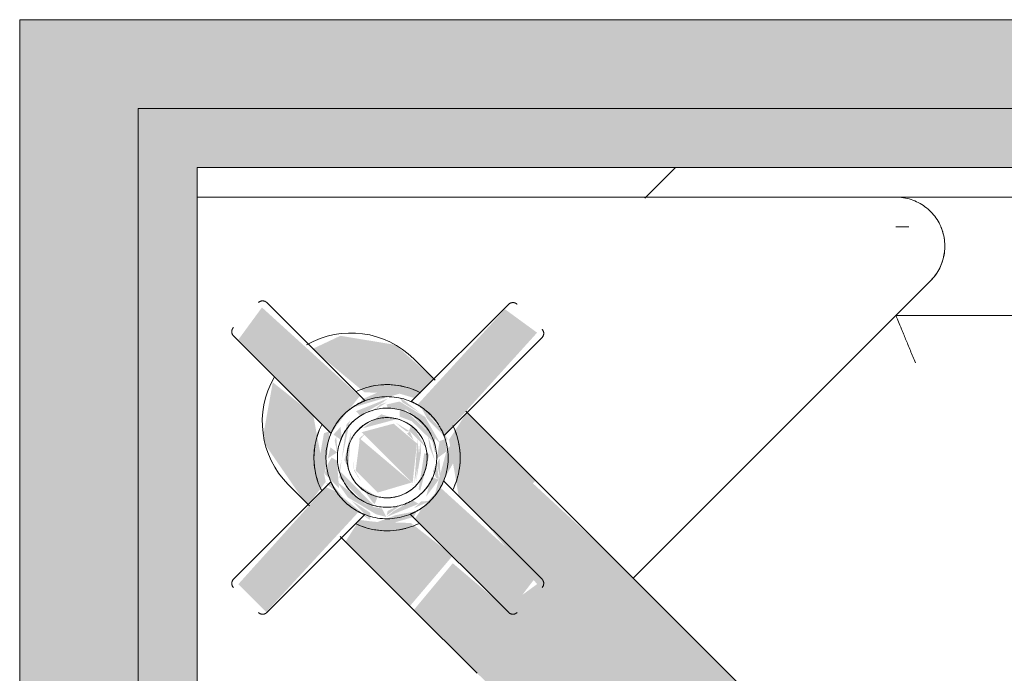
# Model space of a CAD drawing. Header units: millimetres. Extents: x -62758 to 78208, y -26429 to 33271.
# Tile 241 of 256: x -43715 to -43549, y 15651 to 15762. Entities that reach past the tile are written whole.
import ezdxf

# ---------------------------------------------------------------- set-up
doc = ezdxf.new("R2010")
doc.units = ezdxf.units.MM
for name, color, linetype, lineweight in [('A-FLOR', 192, 'Continuous', 18), ('A-WALL', 113, 'Continuous', 18), ('I-WALL', 2, 'Continuous', 18), ('P-SANR-FIXT', 6, 'Continuous', 9)]:
    doc.layers.add(name, color=color, linetype=linetype, lineweight=lineweight)

# ---------------------------------------------------------------- blocks, each defined once
blk = doc.blocks.new('Blks_Banh_Lavatório de Canto com Barras - Único-3072300-PLANTA DE IMPERMEABILIZAÇÃO - TÉRREO')
at = {"layer": 'P-SANR-FIXT', "lineweight": 5}
for points in [[(-3.68, -52.66), (0.96, -52.03), (4.07, -51.69), (3.02, -29.4), (-3.64, -30.43), (-3.68, -52.28)], [(-8.07, -66.97), (-7.27, -66.12), (-7.22, -58.07), (-4.53, -56.41), (0, -53.43), (-0.89, -53.5), (-8.07, -58.96), (-8.07, -66.63)], [(0, -68.4), (5.28, -64.17), (4.85, -59.01), (0, -56.21), (0, -68.23)], [(-5.28, -65.36), (0, -68.23), (-0.96, -56.77), (-5.28, -60.1), (-5.28, -65.21)], [(-32.87, -66.31), (-9.85, -65.38), (-10.11, -60.27), (-10.84, -58.5), (-32.87, -59.66), (-32.87, -65.92)], [(9.46, -66.45), (32.87, -65.28), (31.83, -58.62), (9.96, -59.6), (10.1, -64.47), (9.56, -66.2)], [(-3.84, -95.34), (3.84, -94.31), (2.8, -72.24), (-1.78, -72.48), (-3.88, -72.92), (-3.84, -94.94)], [(-15, -98.86), (15, -98.86), (14.35, -82.77), (3.86, -82.77), (2.81, -95.34), (-3.84, -94.31), (-4.77, -82.77), (-15, -83.7), (-15, -92.99)], [(-12.99, -187.26), (-7.5, -192.63), (0.44, -194.48), (9.11, -191.43), (10.61, -190.3), (14.49, -183.72), (15, -177.32), (15, -98.86), (-15, -98.86), (-14.49, -183.72), (-13.08, -187.05)]]:
    blk.add_hatch(color=31, dxfattribs=at).paths.add_polyline_path(points)
h = blk.add_hatch(color=31, dxfattribs=at)
h.paths.add_polyline_path([(-15, -82.77), (-3.86, -81.86), (-4.96, -72.96), (-9.15, -68.48), (-10.74, -66.44), (-15, -67.37), (-15, -74.36)])
h.paths.add_polyline_path([(3.86, -82.77), (15, -82.77), (14.95, -66.42), (9.56, -67.55), (3.87, -75.57), (3.86, -80)])
h.paths.add_polyline_path([(-15, -58.52), (-10.22, -57.87), (-3.67, -48.31), (-4.63, -39.64), (-11.75, -44.59), (-12.99, -46.2), (-15, -57.09), (-15, -58.46)])
h.paths.add_polyline_path([(0, -69.01), (-0.43, -68.16), (-0.14, -68.86)])
h.paths.add_polyline_path([(-1.24, -56.93), (0.96, -56.77), (-1.02, -56.69)])
h.paths.add_polyline_path([(5.28, -63.34), (5.29, -61.81), (5.28, -63.3)])
h.paths.add_polyline_path([(10.44, -58.5), (15, -58.46), (14.49, -49.82), (9, -42.16), (4.06, -40.38), (5.12, -51.78), (9.15, -56.14), (10.35, -58.35)])
h = blk.add_hatch(color=31, dxfattribs=at)
h.paths.add_polyline_path([(-9.4, -67.74), (-10.37, -58.05), (-9.69, -58.73), (-10.19, -63.82), (-9.52, -67.55)])
h.paths.add_polyline_path([(-8.65, -69.95), (-3.88, -72.58), (-2.8, -72.24), (-5.88, -70.18), (-9.06, -68.75)])
h.paths.add_polyline_path([(-9.4, -56.88), (-3.68, -52.28), (-4.61, -51.84), (-8.51, -54.56)])
h = blk.add_hatch(color=31, dxfattribs=at)
h.paths.add_polyline_path([(-7.17, -69.31), (-1.74, -71.59), (-2.04, -70.45), (-5.56, -69.48), (-6.81, -69.35)])
h.paths.add_polyline_path([(-7.17, -69.31), (-6.68, -67.77), (-8.07, -65.78), (-8.85, -59.17), (-9.43, -62.36), (-8.08, -67.74), (-7.42, -68.88)])
h.paths.add_polyline_path([(-3.65, -53.14), (-3.31, -54.9), (-1.89, -53.07), (-3.56, -53.14)])
h.paths.add_polyline_path([(-7.17, -55.31), (-5.32, -55.7), (-5.53, -54.3)])
h = blk.add_hatch(color=31, dxfattribs=at)
h.paths.add_polyline_path([(0, -71.63), (3.58, -71.1), (2.98, -69.91), (0.17, -71.53)])
h.paths.add_polyline_path([(3.65, -71.47), (6.19, -68.66), (5.32, -68.92), (3.81, -71.23)])
h.paths.add_polyline_path([(7.17, -55.31), (1.85, -53.03), (1.82, -54.04), (6.15, -55.2), (6.57, -55.24)])
h.paths.add_polyline_path([(8.07, -66.97), (9.41, -61.97), (8.21, -57.08), (6.3, -55.88), (6.02, -56.46), (8.07, -58.92), (8.07, -66.63)])
h = blk.add_hatch(color=31, dxfattribs=at)
h.paths.add_polyline_path([(9.4, -67.74), (9.85, -65.38), (10.11, -60.27), (9.44, -62.51), (9.4, -67.57)])
h.paths.add_polyline_path([(1.01, -72.58), (7.47, -70.79), (9.13, -68.45), (8.23, -68.41), (1.53, -72.28)])
h.paths.add_polyline_path([(1.78, -52.14), (9.15, -56.14), (7.47, -53.7), (4.07, -52.37), (3.26, -52.51), (1.81, -52.14)])
h = blk.add_hatch(color=31, dxfattribs=at)
h.paths.add_polyline_path([(-9.4, -67.74), (-8.6, -66.86), (-9.38, -63.23), (-9.4, -67.57)])
h.paths.add_polyline_path([(-6.94, -69.16), (-3.77, -69.66), (-6.3, -68.74)])
h.paths.add_polyline_path([(-2.77, -71.57), (0, -72.63), (-1.15, -71.6), (-2.53, -71.57)])
h.paths.add_polyline_path([(-7.27, -66.5), (-7.05, -65.39), (-7.27, -66.29)])
h.paths.add_polyline_path([(-9.4, -60.24), (-6.32, -56.64), (-6.62, -55.67), (-7.83, -55.97), (-9.4, -56.88), (-9.4, -60.16)])
h.paths.add_polyline_path([(-5.7, -56.28), (-3.55, -53.7), (-4.22, -54.01), (-5.57, -56.08)])
h = blk.add_hatch(color=31, dxfattribs=at)
h.paths.add_polyline_path([(-5.87, -58.92), (-1.26, -54.95), (-5.37, -57.49), (-5.61, -58.18)])
h.paths.add_polyline_path([(-5.87, -65.7), (-6.9, -61.28), (-6.82, -63.45), (-5.89, -65.67)])
h = blk.add_hatch(color=31, dxfattribs=at)
h.paths.add_polyline_path([(0, -70.23), (5.44, -66.98), (4.96, -66.22), (0, -69.85)])
h.paths.add_polyline_path([(7.94, -62.31), (7.22, -58.07), (6.41, -58.88), (7.63, -61.61)])
h.paths.add_polyline_path([(5.26, -68.59), (7.59, -64.5), (6.31, -66.14), (5.27, -68.59)])
h.paths.add_polyline_path([(5.87, -58.92), (4.49, -56.42), (0.63, -55.89), (5.83, -58.89)])
h.paths.add_polyline_path([(5.87, -65.7), (6.9, -61.32), (5.87, -61.68), (5.87, -65.66)])
h = blk.add_hatch(color=31, dxfattribs=at)
h.paths.add_polyline_path([(5.7, -68.34), (7.83, -68.64), (9.4, -67.11), (8.26, -66.6), (6.33, -67.97), (6.02, -68.16)])
h.paths.add_polyline_path([(3.58, -71.1), (5.4, -68.79), (3.84, -69.41), (3.48, -70.56)])
h.paths.add_polyline_path([(9.4, -61.74), (8.77, -56.52), (8.44, -57.49), (9.38, -61.26)])
h.paths.add_polyline_path([(3.32, -54.91), (6.62, -55.67), (5.55, -55.14), (3.43, -54.92)])
h = blk.add_hatch(color=31, dxfattribs=at)
h.paths.add_polyline_path([(0, -69.09), (5.87, -64.37), (4.72, -65.73), (0, -69.05)])
h.paths.add_polyline_path([(5.29, -63.33), (5.87, -61.88), (5.29, -61.81), (5.29, -63.29)])
h.paths.add_polyline_path([(6.9, -61.32), (5.95, -57.82), (6.86, -61.24)])
h = blk.add_hatch(color=31, dxfattribs=at)
h.paths.add_polyline_path([(7.94, -62.31), (7.27, -63.37), (7.92, -62.35)])
h.paths.add_polyline_path([(5.27, -68.59), (8.07, -65.66), (7.8, -57.49), (7.27, -58.11), (7.39, -65.72), (6.23, -67.58), (5.79, -68.05)])
h = blk.add_hatch(color=31, dxfattribs=at)
h.paths.add_polyline_path([(-5.87, -65.7), (-5.49, -64.73), (-5.87, -65.66)])
h.paths.add_polyline_path([(-7.05, -66.38), (-5.91, -65.9), (-6.72, -63.69), (-7.03, -65.93), (-7.05, -66.36)])
h.paths.add_polyline_path([(-5.87, -61.06), (-3.97, -58.34), (-5.87, -61.03)])
h = blk.add_hatch(color=31, dxfattribs=at)
h.paths.add_polyline_path([(-5.29, -65.36), (-5.28, -63.96), (-5.29, -65.35)])
h.paths.add_polyline_path([(-5.87, -61.88), (-5.28, -59.63), (-4.36, -58.73), (-5.49, -59.89), (-5.87, -61.68)])
h = blk.add_hatch(color=31, dxfattribs=at)
h.paths.add_polyline_path([(0, -68.8), (5.8, -63.77), (3.86, -66.17), (0.11, -68.69)])
h.paths.add_polyline_path([(5.87, -61.88), (5.24, -59.22), (5.28, -60.1), (5.46, -61.44)])
at = {"layer": 'P-SANR-FIXT', "color": 133, "lineweight": 5}
for p, q in [((91.92, -91.92), (8.49, -8.49)), ((-3.78, -29.4), (-3.78, -52.7)), ((4.18, -52.87), (4.18, -29.4)), ((-15, -58.8), (-15, -53.7)), ((15, -53.7), (15, -58.8)), ((-9.59, -58.49), (-32.87, -58.49)), ((32.87, -58.49), (9.59, -58.49)), ((-32.87, -66.45), (-9.46, -66.45)), ((-15, -82.77), (-15, -66.14)), ((9.46, -66.45), (32.87, -66.45)), ((15, -66.14), (15, -82.77)), ((-3.98, -71.84), (-3.98, -95.34)), ((3.98, -95.34), (3.98, -71.84)), ((-15, -98.86), (-15, -82.77)), ((15, -82.77), (15, -98.86)), ((201.25, -201.25), (91.92, -91.92)), ((88.39, -95.46), (89.92, -97)), ((15, -98.86), (15, -179.92)), ((15, -106.07), (86.07, -106.07)), ((77.78, -106.07), (176.75, -205.03))]:
    blk.add_line(p, q, dxfattribs=at)
at = {"layer": 'P-SANR-FIXT', "color": 133, "lineweight": 5, "flags": 128}
for points in [[(-3.78, -29.4), (-3.78, -29.36), (-3.77, -29.32), (-3.77, -29.28), (-3.76, -29.24), (-3.76, -29.2), (-3.75, -29.16), (-3.74, -29.12), (-3.73, -29.08), (-3.71, -29.05), (-3.7, -29.01), (-3.68, -28.97), (-3.66, -28.94), (-3.64, -28.9), (-3.62, -28.87), (-3.6, -28.83), (-3.58, -28.8), (-3.55, -28.77), (-3.53, -28.74), (-3.5, -28.71), (-3.47, -28.68), (-3.44, -28.65), (-3.41, -28.63), (-3.38, -28.6), (-3.35, -28.58), (-3.32, -28.56), (-3.28, -28.54), (-3.25, -28.52), (-3.21, -28.5), (-3.18, -28.48), (-3.14, -28.47), (-3.1, -28.45), (-3.06, -28.44), (-3.02, -28.43), (-2.99, -28.42), (-2.95, -28.41), (-2.91, -28.41), (-2.87, -28.4), (-2.83, -28.4), (-2.79, -28.4), (-2.78, -28.4)], [(3.18, -28.4), (3.22, -28.4), (3.26, -28.4), (3.3, -28.41), (3.34, -28.41), (3.38, -28.42), (3.42, -28.43), (3.46, -28.44), (3.5, -28.45), (3.53, -28.46), (3.57, -28.48), (3.61, -28.49), (3.64, -28.51), (3.68, -28.53), (3.71, -28.55), (3.75, -28.57), (3.78, -28.6), (3.81, -28.62), (3.84, -28.65), (3.87, -28.67), (3.9, -28.7), (3.93, -28.73), (3.95, -28.76), (3.98, -28.79), (4, -28.82), (4.02, -28.86), (4.04, -28.89), (4.06, -28.93), (4.08, -28.96), (4.1, -29), (4.11, -29.04), (4.13, -29.07), (4.14, -29.11), (4.15, -29.15), (4.16, -29.19), (4.17, -29.23), (4.17, -29.27), (4.18, -29.31), (4.18, -29.35), (4.18, -29.39), (4.18, -29.4)], [(-3.89, -50.58), (-4.35, -50.74), (-4.81, -50.93), (-5.26, -51.13), (-5.71, -51.35), (-6.14, -51.58), (-6.56, -51.84), (-6.98, -52.11), (-7.38, -52.4), (-7.77, -52.7), (-8.15, -53.02), (-8.51, -53.35), (-8.86, -53.7), (-9.2, -54.06), (-9.52, -54.43), (-9.83, -54.82), (-10.12, -55.22), (-10.4, -55.63), (-10.66, -56.05), (-10.9, -56.48), (-11.12, -56.92), (-11.33, -57.37), (-11.52, -57.83), (-11.69, -58.29)], [(11.77, -58.55), (11.61, -58.08), (11.43, -57.62), (11.24, -57.17), (11.02, -56.72), (10.79, -56.28), (10.54, -55.86), (10.27, -55.44), (9.99, -55.04), (9.69, -54.64), (9.38, -54.26), (9.05, -53.89), (8.7, -53.54), (8.35, -53.2), (7.98, -52.87), (7.59, -52.56), (7.2, -52.26), (6.79, -51.98), (6.37, -51.72), (5.94, -51.47), (5.5, -51.24), (5.06, -51.03), (4.6, -50.84), (4.14, -50.67)], [(0, -51.98), (-0.41, -51.99), (-0.83, -52.02), (-1.24, -52.06), (-1.65, -52.11), (-2.05, -52.19), (-2.45, -52.28), (-2.85, -52.38), (-3.25, -52.51), (-3.64, -52.64), (-4.02, -52.8), (-4.4, -52.97), (-4.77, -53.15), (-5.13, -53.35), (-5.48, -53.56), (-5.83, -53.79), (-6.17, -54.03), (-6.49, -54.28), (-6.81, -54.55), (-7.11, -54.82), (-7.41, -55.11), (-7.69, -55.42), (-7.96, -55.73), (-8.22, -56.05), (-8.46, -56.39), (-8.69, -56.73), (-8.9, -57.08), (-9.11, -57.44), (-9.29, -57.81), (-9.47, -58.18), (-9.62, -58.57), (-9.77, -58.95), (-9.89, -59.35), (-10, -59.75), (-10.1, -60.15), (-10.18, -60.55), (-10.24, -60.96), (-10.28, -61.37), (-10.31, -61.78), (-10.33, -62.2), (-10.32, -62.61), (-10.3, -63.02), (-10.26, -63.43), (-10.21, -63.84), (-10.14, -64.25), (-10.06, -64.65), (-9.95, -65.05), (-9.84, -65.45), (-9.7, -65.84), (-9.55, -66.23), (-9.39, -66.6), (-9.21, -66.98), (-9.02, -67.34), (-8.81, -67.7), (-8.58, -68.05), (-8.35, -68.38), (-8.1, -68.71), (-7.84, -69.03), (-7.56, -69.34), (-7.27, -69.64), (-6.97, -69.92), (-6.66, -70.19), (-6.34, -70.46), (-6.01, -70.7), (-5.67, -70.94), (-5.32, -71.16), (-4.96, -71.36), (-4.6, -71.55), (-4.23, -71.73), (-3.85, -71.89), (-3.46, -72.04), (-3.07, -72.17), (-2.67, -72.28), (-2.27, -72.38), (-1.86, -72.46), (-1.46, -72.53), (-1.05, -72.58), (-0.64, -72.61), (-0.22, -72.63), (0, -72.63)], [(0, -72.63), (0.41, -72.63), (0.83, -72.6), (1.24, -72.56), (1.65, -72.5), (2.05, -72.43), (2.45, -72.34), (2.85, -72.23), (3.25, -72.11), (3.64, -71.97), (4.02, -71.82), (4.4, -71.65), (4.77, -71.47), (5.13, -71.27), (5.48, -71.06), (5.83, -70.83), (6.17, -70.59), (6.49, -70.34), (6.81, -70.07), (7.11, -69.79), (7.41, -69.5), (7.69, -69.2), (7.96, -68.89), (8.22, -68.56), (8.46, -68.23), (8.69, -67.89), (8.9, -67.54), (9.11, -67.17), (9.29, -66.81), (9.47, -66.43), (9.62, -66.05), (9.77, -65.66), (9.89, -65.27), (10, -64.87), (10.1, -64.47), (10.18, -64.06), (10.24, -63.65), (10.28, -63.24), (10.31, -62.83), (10.33, -62.42), (10.32, -62.01), (10.3, -61.59), (10.26, -61.18), (10.21, -60.77), (10.14, -60.37), (10.06, -59.96), (9.95, -59.56), (9.84, -59.17), (9.7, -58.78), (9.55, -58.39), (9.39, -58.01), (9.21, -57.64), (9.02, -57.27), (8.81, -56.92), (8.58, -56.57), (8.35, -56.23), (8.1, -55.9), (7.84, -55.58), (7.56, -55.28), (7.27, -54.98), (6.97, -54.69), (6.66, -54.42), (6.34, -54.16), (6.01, -53.91), (5.67, -53.68), (5.32, -53.46), (4.96, -53.25), (4.6, -53.06), (4.23, -52.89), (3.85, -52.73), (3.46, -52.58), (3.07, -52.45), (2.67, -52.33), (2.27, -52.23), (1.86, -52.15), (1.46, -52.09), (1.05, -52.04), (0.64, -52), (0.22, -51.98), (0, -51.98)], [(0, -53.92), (-0.34, -53.92), (-0.67, -53.95), (-1, -53.98), (-1.34, -54.03), (-1.67, -54.09), (-1.99, -54.16), (-2.32, -54.24), (-2.64, -54.34), (-2.96, -54.46), (-3.27, -54.58), (-3.57, -54.72), (-3.87, -54.87), (-4.17, -55.03), (-4.46, -55.2), (-4.74, -55.38), (-5.01, -55.58), (-5.28, -55.78), (-5.53, -56), (-5.78, -56.23), (-6.02, -56.46), (-6.25, -56.71), (-6.47, -56.96), (-6.67, -57.23), (-6.87, -57.5), (-7.06, -57.77), (-7.24, -58.06), (-7.4, -58.35), (-7.55, -58.65), (-7.69, -58.96), (-7.82, -59.27), (-7.93, -59.58), (-8.04, -59.9), (-8.13, -60.23), (-8.2, -60.55), (-8.27, -60.88), (-8.32, -61.21), (-8.36, -61.55), (-8.38, -61.88), (-8.39, -62.22), (-8.39, -62.55), (-8.37, -62.89), (-8.34, -63.22), (-8.3, -63.56), (-8.24, -63.89), (-8.17, -64.21), (-8.09, -64.54), (-7.99, -64.86), (-7.88, -65.18), (-7.76, -65.49), (-7.63, -65.8), (-7.48, -66.1), (-7.33, -66.4), (-7.16, -66.69), (-6.98, -66.97), (-6.78, -67.25), (-6.58, -67.51), (-6.37, -67.77), (-6.14, -68.02), (-5.91, -68.26), (-5.67, -68.49), (-5.42, -68.72), (-5.15, -68.93), (-4.89, -69.13), (-4.61, -69.32), (-4.32, -69.5), (-4.03, -69.66), (-3.74, -69.82), (-3.43, -69.96), (-3.12, -70.09), (-2.81, -70.21), (-2.49, -70.32), (-2.17, -70.41), (-1.84, -70.49), (-1.52, -70.56), (-1.18, -70.61), (-0.85, -70.65), (-0.52, -70.68), (-0.18, -70.7), (0, -70.7)], [(0, -70.7), (0.34, -70.69), (0.67, -70.67), (1, -70.64), (1.34, -70.59), (1.67, -70.53), (1.99, -70.46), (2.32, -70.37), (2.64, -70.27), (2.96, -70.16), (3.27, -70.04), (3.57, -69.9), (3.87, -69.75), (4.17, -69.59), (4.46, -69.42), (4.74, -69.23), (5.01, -69.04), (5.28, -68.83), (5.53, -68.62), (5.78, -68.39), (6.02, -68.15), (6.25, -67.91), (6.47, -67.65), (6.67, -67.39), (6.87, -67.12), (7.06, -66.84), (7.24, -66.56), (7.4, -66.26), (7.55, -65.96), (7.69, -65.66), (7.82, -65.35), (7.93, -65.03), (8.04, -64.71), (8.13, -64.39), (8.2, -64.06), (8.27, -63.73), (8.32, -63.4), (8.36, -63.07), (8.38, -62.73), (8.39, -62.4), (8.39, -62.06), (8.37, -61.73), (8.34, -61.39), (8.3, -61.06), (8.24, -60.73), (8.17, -60.4), (8.09, -60.08), (7.99, -59.75), (7.88, -59.44), (7.76, -59.12), (7.63, -58.82), (7.48, -58.51), (7.33, -58.22), (7.16, -57.93), (6.98, -57.65), (6.78, -57.37), (6.58, -57.1), (6.37, -56.84), (6.14, -56.59), (5.91, -56.35), (5.67, -56.12), (5.42, -55.9), (5.15, -55.69), (4.89, -55.49), (4.61, -55.3), (4.32, -55.12), (4.03, -54.95), (3.74, -54.8), (3.43, -54.65), (3.12, -54.52), (2.81, -54.4), (2.49, -54.3), (2.17, -54.2), (1.84, -54.12), (1.52, -54.06), (1.18, -54), (0.85, -53.96), (0.52, -53.93), (0.18, -53.92), (0, -53.92)], [(0, -55.53), (-0.27, -55.53), (-0.54, -55.55), (-0.81, -55.57), (-1.08, -55.61), (-1.35, -55.66), (-1.61, -55.72), (-1.87, -55.79), (-2.13, -55.87), (-2.39, -55.96), (-2.64, -56.06), (-2.89, -56.17), (-3.13, -56.29), (-3.37, -56.42), (-3.6, -56.56), (-3.83, -56.71), (-4.05, -56.87), (-4.26, -57.03), (-4.47, -57.21), (-4.67, -57.39), (-4.86, -57.58), (-5.05, -57.78), (-5.23, -57.99), (-5.4, -58.2), (-5.56, -58.42), (-5.71, -58.64), (-5.85, -58.87), (-5.98, -59.11), (-6.1, -59.35), (-6.22, -59.6), (-6.32, -59.85), (-6.41, -60.11), (-6.5, -60.36), (-6.57, -60.62), (-6.63, -60.89), (-6.68, -61.16), (-6.72, -61.42), (-6.75, -61.69), (-6.77, -61.96), (-6.78, -62.23), (-6.78, -62.51), (-6.77, -62.78), (-6.74, -63.05), (-6.71, -63.32), (-6.66, -63.58), (-6.6, -63.85), (-6.54, -64.11), (-6.46, -64.37), (-6.37, -64.63), (-6.27, -64.88), (-6.17, -65.13), (-6.05, -65.37), (-5.92, -65.61), (-5.78, -65.85), (-5.64, -66.08), (-5.48, -66.3), (-5.32, -66.52), (-5.15, -66.72), (-4.97, -66.93), (-4.78, -67.12), (-4.58, -67.31), (-4.38, -67.49), (-4.17, -67.66), (-3.95, -67.82), (-3.73, -67.97), (-3.5, -68.12), (-3.26, -68.25), (-3.02, -68.38), (-2.78, -68.5), (-2.53, -68.6), (-2.27, -68.7), (-2.01, -68.78), (-1.75, -68.86), (-1.49, -68.92), (-1.22, -68.98), (-0.96, -69.02), (-0.69, -69.05), (-0.42, -69.08), (-0.15, -69.09), (0, -69.09)], [(0, -69.09), (0.27, -69.08), (0.54, -69.07), (0.81, -69.04), (1.08, -69), (1.35, -68.95), (1.61, -68.9), (1.87, -68.83), (2.13, -68.75), (2.39, -68.66), (2.64, -68.55), (2.89, -68.44), (3.13, -68.32), (3.37, -68.19), (3.6, -68.05), (3.83, -67.91), (4.05, -67.75), (4.26, -67.58), (4.47, -67.41), (4.67, -67.22), (4.86, -67.03), (5.05, -66.83), (5.23, -66.63), (5.4, -66.42), (5.56, -66.2), (5.71, -65.97), (5.85, -65.74), (5.98, -65.5), (6.1, -65.26), (6.22, -65.02), (6.32, -64.77), (6.41, -64.51), (6.5, -64.25), (6.57, -63.99), (6.63, -63.73), (6.68, -63.46), (6.72, -63.19), (6.75, -62.92), (6.77, -62.65), (6.78, -62.38), (6.78, -62.11), (6.77, -61.84), (6.74, -61.57), (6.71, -61.3), (6.66, -61.03), (6.6, -60.77), (6.54, -60.5), (6.46, -60.24), (6.37, -59.99), (6.27, -59.73), (6.17, -59.49), (6.05, -59.24), (5.92, -59), (5.78, -58.77), (5.64, -58.54), (5.48, -58.32), (5.32, -58.1), (5.15, -57.89), (4.97, -57.69), (4.78, -57.49), (4.58, -57.31), (4.38, -57.13), (4.17, -56.96), (3.95, -56.79), (3.73, -56.64), (3.5, -56.5), (3.26, -56.36), (3.02, -56.24), (2.78, -56.12), (2.53, -56.01), (2.27, -55.92), (2.01, -55.83), (1.75, -55.76), (1.49, -55.69), (1.22, -55.64), (0.96, -55.59), (0.69, -55.56), (0.42, -55.54), (0.15, -55.53), (0, -55.53)], [(-33.87, -59.49), (-33.87, -59.45), (-33.87, -59.41), (-33.86, -59.37), (-33.86, -59.33), (-33.85, -59.29), (-33.84, -59.25), (-33.83, -59.22), (-33.82, -59.18), (-33.81, -59.14), (-33.79, -59.1), (-33.77, -59.07), (-33.76, -59.03), (-33.74, -58.99), (-33.72, -58.96), (-33.69, -58.93), (-33.67, -58.89), (-33.65, -58.86), (-33.62, -58.83), (-33.59, -58.8), (-33.57, -58.77), (-33.54, -58.75), (-33.51, -58.72), (-33.48, -58.7), (-33.44, -58.67), (-33.41, -58.65), (-33.38, -58.63), (-33.34, -58.61), (-33.31, -58.59), (-33.27, -58.57), (-33.23, -58.56), (-33.19, -58.55), (-33.16, -58.53), (-33.12, -58.52), (-33.08, -58.51), (-33.04, -58.51), (-33, -58.5), (-32.96, -58.5), (-32.92, -58.49), (-32.88, -58.49), (-32.87, -58.49)], [(32.87, -58.49), (32.91, -58.49), (32.95, -58.49), (32.99, -58.5), (33.03, -58.5), (33.07, -58.51), (33.11, -58.52), (33.15, -58.53), (33.18, -58.54), (33.22, -58.56), (33.26, -58.57), (33.3, -58.59), (33.33, -58.6), (33.37, -58.62), (33.4, -58.64), (33.43, -58.67), (33.47, -58.69), (33.5, -58.71), (33.53, -58.74), (33.56, -58.77), (33.59, -58.79), (33.61, -58.82), (33.64, -58.85), (33.66, -58.89), (33.69, -58.92), (33.71, -58.95), (33.73, -58.99), (33.75, -59.02), (33.77, -59.06), (33.79, -59.09), (33.8, -59.13), (33.82, -59.17), (33.83, -59.2), (33.84, -59.24), (33.85, -59.28), (33.85, -59.32), (33.86, -59.36), (33.87, -59.4), (33.87, -59.44), (33.87, -59.48), (33.87, -59.49)], [(-32.87, -66.45), (-32.91, -66.45), (-32.95, -66.44), (-32.99, -66.44), (-33.03, -66.44), (-33.07, -66.43), (-33.11, -66.42), (-33.15, -66.41), (-33.18, -66.4), (-33.22, -66.38), (-33.26, -66.37), (-33.3, -66.35), (-33.33, -66.34), (-33.37, -66.32), (-33.4, -66.3), (-33.43, -66.27), (-33.47, -66.25), (-33.5, -66.23), (-33.53, -66.2), (-33.56, -66.17), (-33.59, -66.14), (-33.61, -66.12), (-33.64, -66.09), (-33.66, -66.05), (-33.69, -66.02), (-33.71, -65.99), (-33.73, -65.95), (-33.75, -65.92), (-33.77, -65.88), (-33.79, -65.85), (-33.8, -65.81), (-33.82, -65.77), (-33.83, -65.73), (-33.84, -65.7), (-33.85, -65.66), (-33.85, -65.62), (-33.86, -65.58), (-33.87, -65.54), (-33.87, -65.5), (-33.87, -65.46), (-33.87, -65.45)], [(3.89, -74.04), (4.35, -73.87), (4.81, -73.69), (5.26, -73.49), (5.71, -73.27), (6.14, -73.03), (6.56, -72.78), (6.98, -72.51), (7.38, -72.22), (7.77, -71.92), (8.15, -71.6), (8.51, -71.26), (8.86, -70.92), (9.2, -70.56), (9.52, -70.18), (9.83, -69.79), (10.12, -69.39), (10.4, -68.98), (10.66, -68.56), (10.9, -68.13), (11.12, -67.69), (11.33, -67.24), (11.52, -66.79), (11.69, -66.32)], [(33.87, -65.45), (33.87, -65.49), (33.87, -65.53), (33.86, -65.57), (33.86, -65.61), (33.85, -65.65), (33.84, -65.69), (33.83, -65.72), (33.82, -65.76), (33.81, -65.8), (33.79, -65.84), (33.77, -65.87), (33.76, -65.91), (33.74, -65.94), (33.72, -65.98), (33.69, -66.01), (33.67, -66.05), (33.65, -66.08), (33.62, -66.11), (33.59, -66.14), (33.57, -66.17), (33.54, -66.19), (33.51, -66.22), (33.48, -66.24), (33.44, -66.27), (33.41, -66.29), (33.38, -66.31), (33.34, -66.33), (33.31, -66.35), (33.27, -66.36), (33.23, -66.38), (33.19, -66.39), (33.16, -66.41), (33.12, -66.42), (33.08, -66.43), (33.04, -66.43), (33, -66.44), (32.96, -66.44), (32.92, -66.45), (32.88, -66.45), (32.87, -66.45)], [(-11.61, -66.54), (-11.43, -67), (-11.24, -67.45), (-11.02, -67.9), (-10.79, -68.33), (-10.54, -68.76), (-10.27, -69.17), (-9.99, -69.58), (-9.69, -69.97), (-9.38, -70.36), (-9.05, -70.72), (-8.7, -71.08), (-8.35, -71.42), (-7.98, -71.75), (-7.59, -72.06), (-7.2, -72.35), (-6.79, -72.63), (-6.37, -72.9), (-5.94, -73.14), (-5.5, -73.37), (-5.06, -73.58), (-4.6, -73.78), (-4.14, -73.95)], [(86.07, -106.07), (86.4, -106.06), (86.73, -106.04), (87.06, -106.01), (87.39, -105.96), (87.71, -105.9), (88.04, -105.83), (88.36, -105.74), (88.67, -105.65), (88.98, -105.53), (89.29, -105.41), (89.59, -105.28), (89.89, -105.13), (90.18, -104.97), (90.47, -104.8), (90.74, -104.62), (91.01, -104.43), (91.28, -104.22), (91.53, -104.01), (91.77, -103.79), (92.01, -103.55), (92.23, -103.31), (92.45, -103.06), (92.66, -102.8), (92.85, -102.53), (93.04, -102.26), (93.21, -101.98), (93.37, -101.69), (93.52, -101.39), (93.66, -101.09), (93.79, -100.78), (93.9, -100.47), (94, -100.16), (94.09, -99.84), (94.17, -99.52), (94.23, -99.19), (94.28, -98.86), (94.32, -98.53), (94.34, -98.2), (94.35, -97.87), (94.35, -97.54), (94.33, -97.21), (94.3, -96.88), (94.26, -96.55), (94.2, -96.22), (94.13, -95.9), (94.05, -95.58), (93.96, -95.26), (93.85, -94.95), (93.73, -94.64), (93.6, -94.33), (93.45, -94.04), (93.3, -93.74), (93.13, -93.46), (92.95, -93.18), (92.76, -92.91), (92.56, -92.64), (92.35, -92.39), (92.13, -92.14), (91.92, -91.92)], [(-2.98, -96.34), (-3.02, -96.34), (-3.06, -96.34), (-3.1, -96.33), (-3.14, -96.33), (-3.18, -96.32), (-3.22, -96.31), (-3.25, -96.3), (-3.29, -96.29), (-3.33, -96.28), (-3.37, -96.26), (-3.4, -96.24), (-3.44, -96.23), (-3.48, -96.21), (-3.51, -96.19), (-3.54, -96.16), (-3.58, -96.14), (-3.61, -96.12), (-3.64, -96.09), (-3.67, -96.06), (-3.7, -96.04), (-3.72, -96.01), (-3.75, -95.98), (-3.77, -95.94), (-3.8, -95.91), (-3.82, -95.88), (-3.84, -95.85), (-3.86, -95.81), (-3.88, -95.77), (-3.9, -95.74), (-3.91, -95.7), (-3.92, -95.66), (-3.94, -95.63), (-3.95, -95.59), (-3.96, -95.55), (-3.96, -95.51), (-3.97, -95.47), (-3.97, -95.43), (-3.98, -95.39), (-3.98, -95.35), (-3.98, -95.34)], [(3.98, -95.34), (3.98, -95.38), (3.98, -95.42), (3.97, -95.46), (3.97, -95.5), (3.96, -95.54), (3.95, -95.58), (3.94, -95.62), (3.93, -95.65), (3.91, -95.69), (3.9, -95.73), (3.88, -95.77), (3.87, -95.8), (3.85, -95.84), (3.83, -95.87), (3.8, -95.9), (3.78, -95.94), (3.76, -95.97), (3.73, -96), (3.7, -96.03), (3.68, -96.06), (3.65, -96.08), (3.62, -96.11), (3.58, -96.13), (3.55, -96.16), (3.52, -96.18), (3.48, -96.2), (3.45, -96.22), (3.41, -96.24), (3.38, -96.26), (3.34, -96.27), (3.3, -96.28), (3.27, -96.3), (3.23, -96.31), (3.19, -96.32), (3.15, -96.32), (3.11, -96.33), (3.07, -96.34), (3.03, -96.34), (2.99, -96.34), (2.98, -96.34)]]:
    blk.add_lwpolyline(points, dxfattribs=at)
at = {"layer": 'P-SANR-FIXT', "color": 133, "lineweight": 5}
for centre, radius, start, end in [((0, -53.7), 15, 105, 180), ((0, -53.7), 15, 360, 75), ((0, -62.31), 12.36, 108.9473, 161.6741), ((0, -62.31), 12.36, 18.3259, 59.9118), ((0, -62.31), 8.39, 90, 119.746), ((0, -62.31), 8.39, 58.7142, 90), ((0, -62.31), 6.78, 90, 270), ((0, -62.31), 6.78, 270, 90), ((0, -62.31), 8.39, 168.6599, 220.6049), ((0, -62.31), 8.39, 348.7116, 10.8154), ((0, -62.31), 12.36, 199.994, 239.9118), ((0, -62.31), 12.36, 289.9567, 340.006), ((0, -62.31), 8.39, 270, 300.2686), ((0, -62.31), 8.39, 249.8109, 270), ((86.07, -97.78), 8.28, 270, 338.3562)]:
    blk.add_arc(centre, radius, start, end, dxfattribs=at)
for points, knots in [([(0, -51.98), (-0.29, -51.98), (-0.87, -52.01), (-1.54, -52.09), (-1.97, -52.17), (-2.2, -52.22), (-2.37, -52.26), (-2.53, -52.3), (-2.68, -52.34), (-2.83, -52.38), (-2.96, -52.42), (-3.09, -52.45), (-3.24, -52.5), (-3.41, -52.56), (-3.57, -52.62), (-3.65, -52.65), (-3.68, -52.66)], [-1, -1, -1, -1, -0.8571429, -0.7142857, -0.6428571, -0.6071429, -0.5714286, -0.5357143, -0.5, -0.4642857, -0.4285714, -0.3928571, -0.3571429, -0.2857143, -0.2142857, -0.1428571, -0.1428571, -0.1428571, -0.1428571]), ([(4.07, -52.82), (4.04, -52.8), (3.95, -52.77), (3.79, -52.7), (3.65, -52.65), (3.53, -52.6), (3.4, -52.56), (3.26, -52.51), (3.11, -52.46), (2.95, -52.41), (2.78, -52.36), (2.6, -52.31), (2.41, -52.27), (2.15, -52.21), (1.81, -52.14), (1.38, -52.07), (0.78, -52), (0.31, -51.98), (0, -51.98)], [-0.8571429, -0.8571429, -0.8571429, -0.8571429, -0.7857143, -0.7142857, -0.6785714, -0.6428571, -0.6071429, -0.5714286, -0.5357143, -0.5, -0.4642857, -0.4285714, -0.3928571, -0.3571429, -0.2857143, -0.2142857, -0.1428571, 0, 0, 0, 0]), ([(-9.59, -58.49), (-9.6, -58.49), (-9.61, -58.52), (-9.65, -58.62), (-9.69, -58.73), (-9.73, -58.86), (-9.79, -59.02), (-9.84, -59.18), (-9.88, -59.32), (-9.91, -59.42), (-9.95, -59.54), (-9.99, -59.7), (-10.04, -59.91), (-10.11, -60.18), (-10.16, -60.47), (-10.21, -60.78), (-10.27, -61.21), (-10.32, -61.78), (-10.33, -62.48), (-10.3, -63.18), (-10.23, -63.74), (-10.16, -64.17), (-10.1, -64.47), (-10.03, -64.76), (-9.96, -65.04), (-9.9, -65.25), (-9.85, -65.4), (-9.81, -65.52), (-9.78, -65.63), (-9.73, -65.76), (-9.68, -65.92), (-9.61, -66.08), (-9.56, -66.21), (-9.52, -66.32), (-9.48, -66.42), (-9.46, -66.45), (-9.46, -66.45)], [-1, -1, -1, -1, -0.944444, -0.916667, -0.888889, -0.861111, -0.833333, -0.805556, -0.791667, -0.777778, -0.763889, -0.75, -0.722222, -0.694444, -0.666667, -0.638889, -0.611111, -0.555556, -0.5, -0.444444, -0.388889, -0.361111, -0.333333, -0.305556, -0.277778, -0.25, -0.236111, -0.222222, -0.208333, -0.194444, -0.166667, -0.138889, -0.111111, -0.083333, -0.055556, 0, 0, 0, 0]), ([(9.46, -66.45), (9.46, -66.45), (9.48, -66.42), (9.52, -66.32), (9.56, -66.21), (9.61, -66.08), (9.68, -65.92), (9.73, -65.76), (9.78, -65.63), (9.81, -65.52), (9.85, -65.4), (9.9, -65.25), (9.96, -65.04), (10.03, -64.76), (10.1, -64.47), (10.16, -64.17), (10.23, -63.74), (10.3, -63.18), (10.33, -62.48), (10.32, -61.78), (10.27, -61.21), (10.21, -60.78), (10.16, -60.47), (10.11, -60.18), (10.04, -59.91), (9.99, -59.7), (9.95, -59.54), (9.91, -59.42), (9.88, -59.32), (9.84, -59.18), (9.79, -59.02), (9.73, -58.86), (9.69, -58.73), (9.65, -58.62), (9.61, -58.52), (9.6, -58.49), (9.59, -58.49)], [-1, -1, -1, -1, -0.944444, -0.916667, -0.888889, -0.861111, -0.833333, -0.805556, -0.791667, -0.777778, -0.763889, -0.75, -0.722222, -0.694444, -0.666667, -0.638889, -0.611111, -0.555556, -0.5, -0.444444, -0.388889, -0.361111, -0.333333, -0.305556, -0.277778, -0.25, -0.236111, -0.222222, -0.208333, -0.194444, -0.166667, -0.138889, -0.111111, -0.083333, -0.055556, 0, 0, 0, 0]), ([(0, -72.63), (-0.3, -72.63), (-0.75, -72.61), (-1.33, -72.55), (-1.67, -72.5), (-1.93, -72.45), (-2.12, -72.41), (-2.31, -72.37), (-2.49, -72.33), (-2.65, -72.29), (-2.87, -72.23), (-3.06, -72.17), (-3.24, -72.11), (-3.37, -72.07), (-3.48, -72.03), (-3.58, -71.99), (-3.67, -71.96), (-3.78, -71.92), (-3.93, -71.86), (-3.98, -71.84), (-3.98, -71.84)], [0, 0, 0, 0, 0.142857, 0.214286, 0.285714, 0.321429, 0.357143, 0.392857, 0.428571, 0.464286, 0.5, 0.571429, 0.607143, 0.642857, 0.678571, 0.714286, 0.75, 0.785714, 0.857143, 1, 1, 1, 1]), ([(3.98, -71.84), (3.98, -71.84), (3.93, -71.86), (3.76, -71.93), (3.62, -71.98), (3.48, -72.03), (3.37, -72.07), (3.24, -72.11), (3.11, -72.15), (2.97, -72.2), (2.81, -72.24), (2.65, -72.29), (2.49, -72.33), (2.31, -72.37), (2.12, -72.41), (1.93, -72.45), (1.67, -72.5), (1.33, -72.55), (0.75, -72.61), (0.3, -72.63), (0, -72.63)], [0, 0, 0, 0, 0.142857, 0.214286, 0.285714, 0.321429, 0.357143, 0.392857, 0.428571, 0.464286, 0.5, 0.535714, 0.571429, 0.607143, 0.642857, 0.678571, 0.714286, 0.785714, 0.857143, 1, 1, 1, 1]), ([(77.78, -106.07), (77.78, -106.07), (77.71, -106.25), (77.37, -107.06), (76.93, -108.13), (76.49, -109.18), (76.01, -110.35), (75.33, -111.97), (74.76, -113.37), (74.47, -114.07)], [-1, -1, -1, -1, -0.833333, -0.666667, -0.5, -0.416667, -0.333333, -0.166667, 0, 0, 0, 0])]:
    blk.add_open_spline(points, degree=3, knots=knots, dxfattribs=at)
for points in [[(-3.98, -71.84), (-3.98, -71.84), (-3.94, -71.85), (-3.88, -71.88)], [(3.88, -71.88), (3.94, -71.85), (3.98, -71.84), (3.98, -71.84)]]:
    blk.add_open_spline(points, degree=3, dxfattribs=at)
blk = doc.blocks.new('BE-PMSa-MOD-ARQ-ESCOLA-EX-000-R_0056_rvt-1-PLANTA DE IMPERMEABILIZAÇÃO - TÉRREO')
at = {"layer": 'A-WALL', "lineweight": 5}
h = blk.add_hatch(color=9, dxfattribs=at)
h.paths.add_polyline_path([(-41704.55, 15746.88), (-41577.05, 15746.88), (-41577.05, 15761.88), (-41704.55, 15761.88)])
h.paths.add_polyline_path([(-43695.45, 15746.88), (-42524.55, 15746.88), (-42524.55, 15761.88), (-43715.45, 15761.88), (-43715.45, 15746.88), (-43706.16, 15746.88)])
h.paths.add_polyline_path([(-44987.05, 15746.88), (-44869.55, 15746.88), (-44869.55, 15761.88), (-44997.05, 15761.88), (-44997.05, 15746.88), (-44994.55, 15746.88)])
h.paths.add_polyline_path([(-43969.55, 15746.88), (-43805.45, 15746.88), (-43805.45, 15761.88), (-43969.55, 15761.88)])
h = blk.add_hatch(color=50, dxfattribs=at)
h.paths.add_polyline_path([(-44889.55, 15736.88), (-44869.55, 15736.88), (-44869.55, 15746.88), (-44987.05, 15746.88), (-44987.05, 15736.88), (-44972.05, 15736.88)])
h.paths.add_polyline_path([(-43969.55, 15736.88), (-43825.45, 15736.88), (-43825.45, 15746.88), (-43969.55, 15746.88)])
h.paths.add_polyline_path([(-41602.05, 15736.88), (-41587.05, 15736.88), (-41587.05, 15746.88), (-41704.55, 15746.88), (-41704.55, 15736.88), (-41644.55, 15736.88)])
h.paths.add_polyline_path([(-42812.09, 15736.88), (-42524.55, 15736.88), (-42524.55, 15746.88), (-43695.45, 15746.88), (-43695.45, 15736.88), (-43067.54, 15736.88)])
at = {"layer": 'I-WALL', "lineweight": 5}
for color, points in [(9, [(-43715.45, 13842.78), (-43695.45, 13843.87), (-43695.45, 15746.88), (-43715.45, 15746.88), (-43715.45, 13851.34)]), (50, [(-43685.77, 13862.78), (-43685.45, 13862.78), (-43685.45, 15736.88), (-43695.45, 15736.88), (-43695.45, 13862.78)])]:
    blk.add_hatch(color=color, dxfattribs=at).paths.add_polyline_path(points)
at = {"layer": 'A-WALL', "color": 130, "lineweight": 5}
for p, q in [((-43715.45, 15761.88), (-43715.45, 15746.88)), ((-43715.45, 15761.88), (-42524.55, 15761.88)), ((-43715.45, 15746.88), (-43715.45, 15761.88)), ((-43715.45, 15736.88), (-43715.45, 15746.88)), ((-43695.45, 15746.88), (-43695.45, 15736.88)), ((-43695.45, 15746.88), (-42524.55, 15746.88)), ((-43695.45, 15736.88), (-43695.45, 15746.88)), ((-43715.45, 13842.78), (-43715.45, 15736.88)), ((-43695.45, 13862.78), (-43695.45, 15736.88))]:
    blk.add_line(p, q, dxfattribs=at)
at = {"layer": 'A-WALL', "color": 90, "lineweight": 9}
blk.add_line((-43685.45, 15736.88), (-42584.55, 15736.88), dxfattribs=at)
at = {"layer": 'I-WALL', "color": 90, "lineweight": 9}
blk.add_line((-43685.45, 13872.78), (-43685.45, 15736.88), dxfattribs=at)
at = {"layer": 'P-SANR-FIXT', "color": 170, "lineweight": 5, "rotation": 44.99999999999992}
blk.add_blockref('Blks_Banh_Lavatório de Canto com Barras - Único-3072300-PLANTA DE IMPERMEABILIZAÇÃO - TÉRREO', (-43697.45, 15731.88), dxfattribs=at)

msp = doc.modelspace()

# ---------------------------------------------------------------- hatches: boundary and pattern name
at = {"layer": 'A-FLOR'}
h = msp.add_hatch(dxfattribs=at)
h.set_pattern_fill('FP_1', color=1, style=0, pattern_type=2)
h.set_pattern_definition([(45, (0, 0), (-251.4472, 251.4472), []), (45, (0, 381), (-251.4472, 251.4472), [])])
h.paths.add_polyline_path([(-42843.48, 13872.78), (-42837.05, 13872.78), (-42836.35, 13880.78), (-42833.28, 13886.8), (-42829.19, 13888.82), (-42816.15, 13891.48), (-42813.55, 13893.28), (-42813.55, 13939.78), (-43104.55, 13939.78), (-43104.55, 13872.78), (-42907.57, 13872.78)])
h.paths.add_polyline_path([(-43404.84, 15722.88), (-43404.8, 15726.64), (-43402.99, 15726.23), (-43403.01, 15723.38), (-43403.68, 15723.2)])
h.paths.add_polyline_path([(-42675.05, 13872.78), (-41602.05, 13872.78), (-41602.05, 15286.88), (-41706.55, 15286.88), (-41706.55, 15636.88), (-41602.05, 15636.88), (-41602.05, 15736.88), (-41644.55, 15736.88), (-41644.55, 15721.88), (-41714.55, 15721.88), (-41714.55, 15736.88), (-42514.55, 15736.88), (-42514.55, 15721.88), (-42584.55, 15721.88), (-42584.55, 15736.88), (-43685.45, 15736.88), (-43685.09, 15731.88), (-43412.85, 15731.21), (-43412.85, 15726.88), (-43408.37, 15725.83), (-43404.74, 15722.7), (-43402.98, 15718.29), (-43402.86, 15716.36), (-43398.04, 15716.1), (-43401.57, 15685.49), (-43408.17, 15653.69), (-43418.72, 15622.14), (-43428.33, 15600.09), (-43437.57, 15583.47), (-43454.35, 15556.61), (-43477.4, 15528.61), (-43488.85, 15516.68), (-43527.51, 15484.66), (-43564.45, 15463.43), (-43582.97, 15454.95), (-43614.36, 15444.23), (-43636.48, 15438.53), (-43681.7, 15432.98), (-43682.45, 15437.32), (-43685.45, 15436.62), (-43685.45, 15435.21), (-43685.45, 15360.75), (-43685.45, 15359.46), (-43684.4, 15356.15), (-43683.63, 15355.48), (-43683.63, 15350.75), (-43682.98, 15345.35), (-43683.63, 15313.02), (-43684.13, 15311.43), (-43684.4, 15307.61), (-43685.45, 15305.32), (-43685.32, 15304.14), (-43685.45, 15303.02), (-43685.45, 15241.88), (-43585.45, 15241.88), (-43585.45, 14981.88), (-43685.45, 14981.88), (-43685.45, 14914.78), (-43677.45, 14914.08), (-43670.16, 14909.1), (-43669.42, 14906.92), (-43666.75, 14893.88), (-43664.95, 14891.06), (-43647.63, 14890.36), (-43630.41, 14885.33), (-43615.83, 14877.15), (-43603.11, 14865.37), (-43593.48, 14850.95), (-43587.49, 14834.68), (-43585.45, 14817.46), (-43585.45, 14556.36), (-43550.45, 14555.68), (-43545.1, 14552.77), (-43542.76, 14551.12), (-43541.58, 14550.63), (-43539.78, 14548.83), (-43537.4, 14545.04), (-43536.73, 14541.82), (-43535.92, 14540.81), (-43535.42, 14525.25), (-43481.69, 14545.24), (-43437.99, 14556.8), (-43388.36, 14565.55), (-43333.27, 14569.55), (-43292.96, 14569.33), (-43233.87, 14563.14), (-43204.05, 14557.67), (-43157.86, 14545.6), (-43122.31, 14529.95), (-43105.94, 14519.46), (-43093.32, 14509.49), (-43077.16, 14493.51), (-43065.43, 14478.97), (-43053.24, 14459.73), (-43043.43, 14439.37), (-43036.07, 14416.11), (-43031.86, 14390.97), (-43030.71, 14372.78), (-43032.16, 14349.91), (-43038.45, 14321.31), (-43046.2, 14300.09), (-43057.2, 14278.84), (-43069.06, 14261.32), (-43088.3, 14240.6), (-43105.94, 14226.1), (-43122.31, 14215.62), (-43133.03, 14210.03), (-43165.9, 14197.64), (-43207.22, 14187.15), (-43257.28, 14179.2), (-43292.02, 14176.36), (-43342.62, 14176.11), (-43395.92, 14181.22), (-43439.45, 14189.09), (-43496.51, 14205.3), (-43523.15, 14215.14), (-43535.42, 14219.34), (-43536.16, 14205.13), (-43538.02, 14201.46), (-43539.08, 14200.25), (-43546.65, 14193.39), (-43550.27, 14191.14), (-43554.6, 14190.8), (-43555.42, 14190.46), (-43585.45, 14190.46), (-43585.45, 14128.1), (-43587.49, 14110.89), (-43595.9, 14090.99), (-43603.11, 14080.2), (-43615.83, 14068.42), (-43630.95, 14059.93), (-43647.63, 14055.21), (-43664.95, 14054.5), (-43666.75, 14051.68), (-43671.44, 14034.55), (-43677.45, 14031.48), (-43685.45, 14030.78), (-43685.45, 13872.78), (-43559.05, 13872.78), (-43558.35, 13880.78), (-43553.36, 13888.07), (-43551.19, 13888.82), (-43538.15, 13891.48), (-43535.33, 13893.28), (-43533.97, 13912.92), (-43529.9, 13927.29), (-43521.41, 13942.4), (-43509.64, 13955.13), (-43495.21, 13964.75), (-43478.95, 13970.75), (-43461.73, 13972.78), (-42772.37, 13972.78), (-42751.96, 13969.57), (-42738.88, 13964.75), (-42724.46, 13955.13), (-42711.21, 13939.78), (-42704.2, 13927.29), (-42699.47, 13910.61), (-42698.77, 13893.28), (-42695.95, 13891.48), (-42678.82, 13886.8), (-42675.75, 13880.78)])
h.paths.add_polyline_path([(-42755.05, 13872.78), (-42754.35, 13880.78), (-42749.36, 13888.07), (-42747.19, 13888.82), (-42732.94, 13892.47), (-42731.95, 13893.28), (-42731.65, 13899.72), (-42733.39, 13910.61), (-42737.02, 13919.37), (-42743.51, 13927.83), (-42755.05, 13935.59), (-42761.8, 13938.39), (-42780.55, 13939.78), (-42780.55, 13893.28), (-42777.95, 13891.48), (-42760.82, 13886.8), (-42757.75, 13880.78), (-42757.05, 13872.78)])
h.paths.add_polyline_path([(-43461.73, 13872.78), (-43374.55, 13872.78), (-43374.55, 13939.78), (-43461.73, 13939.78), (-43471.6, 13938.57), (-43480.89, 13935), (-43490.79, 13927.29), (-43495.57, 13921.79), (-43500.62, 13910.61), (-43502.33, 13903.23), (-43502.15, 13893.28), (-43499.95, 13891.48), (-43482.82, 13886.8), (-43479.75, 13880.78), (-43479.05, 13872.78)])
h.paths.add_polyline_path([(-43655, 14087.51), (-43642.86, 14090.99), (-43636.44, 14094.26), (-43628.93, 14100.79), (-43622.48, 14110.89), (-43619.66, 14118.23), (-43618.45, 14133.46), (-43618.45, 14190.46), (-43678.04, 14191.32), (-43682.52, 14193.39), (-43684.11, 14195.46), (-43685.45, 14197.21), (-43685.45, 14110.78), (-43675.45, 14109.06), (-43670.16, 14105.1), (-43669.42, 14102.92), (-43666.75, 14089.88), (-43664.95, 14087.68)])
h.paths.add_polyline_path([(-43296.12, 14177.24), (-43342.52, 14178.25), (-43297.58, 14177.24)])
h.paths.add_polyline_path([(-43296.11, 14177.24), (-43239.57, 14182.91), (-43249.87, 14182.14), (-43296.01, 14177.25)])
h.paths.add_polyline_path([(-43219.39, 14186.37), (-43192.7, 14191.95), (-43211.95, 14188.13), (-43216.02, 14187.17)])
h.paths.add_polyline_path([(-43535.42, 14522.51), (-43514.58, 14532.32), (-43533.49, 14524.56), (-43535.42, 14523.69)])
h.paths.add_polyline_path([(-43484.69, 14542.86), (-43419.91, 14558.99), (-43447.2, 14553.15), (-43483.6, 14543.24)])
h.paths.add_polyline_path([(-43159.21, 14544.91), (-43216.02, 14558.62), (-43216.02, 14557.64), (-43162.89, 14545.73)])
h.paths.add_polyline_path([(-43685.45, 14546.36), (-43684.79, 14547.94), (-43682.52, 14553.43), (-43678.04, 14555.5), (-43675.45, 14556.35), (-43618.45, 14556.35), (-43618.45, 14817.46), (-43619.84, 14828.03), (-43623.92, 14837.87), (-43630.95, 14846.74), (-43638.86, 14852.81), (-43648.71, 14856.89), (-43664.95, 14857.89), (-43666.75, 14855.68), (-43671.44, 14838.55), (-43677.45, 14835.48), (-43685.45, 14834.78), (-43685.45, 14546.36)])
h.paths.add_polyline_path([(-43243.61, 14563.35), (-43259.06, 14565.19), (-43307.52, 14568.32), (-43307.52, 14567.69), (-43243.81, 14563.36)])
h.paths.add_polyline_path([(-43681.45, 15311.03), (-43681.45, 15352.73), (-43670.73, 15347.73), (-43596.34, 15346.59), (-43593.7, 15345.64), (-43591.94, 15343.97), (-43589.69, 15343.77), (-43584.58, 15334.67), (-43583.57, 15331.88), (-43588.24, 15320.67), (-43591.76, 15319.17), (-43593.86, 15317.41), (-43596.99, 15317.58), (-43600.09, 15316.31), (-43625.64, 15316.06), (-43672.91, 15315.02), (-43677.18, 15313.03)])
h.paths.add_polyline_path([(-43667.53, 15448.46), (-43668.74, 15449.31), (-43669.45, 15448.48), (-43667.67, 15448.46)])
h.paths.add_polyline_path([(-43667.99, 15452.76), (-43667.25, 15453.43), (-43668.09, 15453.7), (-43668.68, 15454.53), (-43675.11, 15456.07), (-43675.35, 15456.29), (-43677.45, 15461.88), (-43677.92, 15461.39), (-43673.98, 15454.42), (-43668.04, 15452.78)])
h.paths.add_polyline_path([(-43668.48, 15457.41), (-43669.45, 15461.88), (-43669.22, 15461.39), (-43668.68, 15458.49)])
h.paths.add_polyline_path([(-43682.07, 15458.68), (-43682.07, 15461.88), (-43682.45, 15461.88)])
h.paths.add_polyline_path([(-43683.44, 15596.15), (-43685.21, 15596.31), (-43683.82, 15596.11)])
h.paths.add_polyline_path([(-43601.99, 15608.14), (-43607.66, 15620.88), (-43607.17, 15617.1), (-43603.84, 15610.55)])
h.paths.add_polyline_path([(-43589.25, 15602.46), (-43589.92, 15603.14), (-43598.79, 15605.69), (-43597.85, 15604.96), (-43593.03, 15602.96)])
h.paths.add_polyline_path([(-43297.45, 15618), (-43306.92, 15622.57), (-43309.82, 15624.44), (-43309.82, 15626.67), (-43311.86, 15628.82), (-43312.85, 15638.73), (-43313.29, 15652.17), (-43313.26, 15677.4), (-43314.32, 15707.35), (-43318.3, 15715.89), (-43276.6, 15715.89), (-43281.6, 15706.88), (-43282.73, 15631.96), (-43283.15, 15630.57), (-43283.21, 15628.02), (-43291.69, 15619.54), (-43294.66, 15619.01)])
h.paths.add_polyline_path([(-43573.71, 15636.42), (-43578.44, 15639.85), (-43586.45, 15642.1), (-43585.78, 15641.42), (-43576.11, 15637.42)])
h.paths.add_polyline_path([(-43568.03, 15623.68), (-43568.53, 15627.46), (-43571.86, 15634.02), (-43571.99, 15632.28), (-43568.53, 15624.18)])
h.paths.add_polyline_path([(-43422.75, 15684.2), (-43419.27, 15705.76), (-43421.33, 15710.13), (-43427.49, 15711.61), (-43426.96, 15710.71), (-43421.25, 15709.08), (-43420.38, 15706.56), (-43420.07, 15697.26), (-43421.87, 15688.46)])
h.paths.add_polyline_path([(-43414.03, 15701.93), (-43414.89, 15703.13), (-43414.71, 15702), (-43414.08, 15701.93)])
h.paths.add_polyline_path([(-43422.98, 15702.87), (-43427.15, 15703.88), (-43426.96, 15703.29), (-43424.9, 15703.08)])
h.paths.add_polyline_path([(-43427.49, 15715.59), (-43426.96, 15716.82), (-43427.49, 15715.77)])
h.paths.add_polyline_path([(-43297.91, 15717.34), (-43317.06, 15718.29), (-43319.57, 15718.29), (-43321.72, 15718.83), (-43322.99, 15719.79), (-43325.03, 15719.97), (-43325.64, 15718.7), (-43327.45, 15721.88), (-43327.45, 15731.88), (-43267.45, 15731.88), (-43267.45, 15721.88), (-43269.77, 15719.97), (-43270.67, 15719.9), (-43273.41, 15718.56), (-43273.86, 15718.06), (-43278.58, 15718.06), (-43283.87, 15717.41), (-43292.71, 15717.41)])
h.paths.add_polyline_path([(-43561.59, 15717.74), (-43559.25, 15722.39), (-43560.05, 15725.62), (-43561.72, 15717.87)])
h.paths.add_polyline_path([(-43401.14, 15719.19), (-43403.68, 15720.88), (-43401.14, 15724.16), (-43400.61, 15723.52), (-43400.03, 15721.31)])
h.paths.add_polyline_path([(-43564.41, 15720.56), (-43563.49, 15726.05), (-43567.45, 15726.88), (-43567.08, 15725.62), (-43565.39, 15721.54)])
h.paths.add_polyline_path([(-43408.37, 15725.83), (-43409.93, 15728.45), (-43407.55, 15729.38), (-43404.97, 15728.18), (-43406.44, 15726.55)])

# ---------------------------------------------------------------- block references
at = {"lineweight": 5}
msp.add_blockref('BE-PMSa-MOD-ARQ-ESCOLA-EX-000-R_0056_rvt-1-PLANTA DE IMPERMEABILIZAÇÃO - TÉRREO', (0, 0), dxfattribs=at)

doc.saveas('drawing.dxf')
